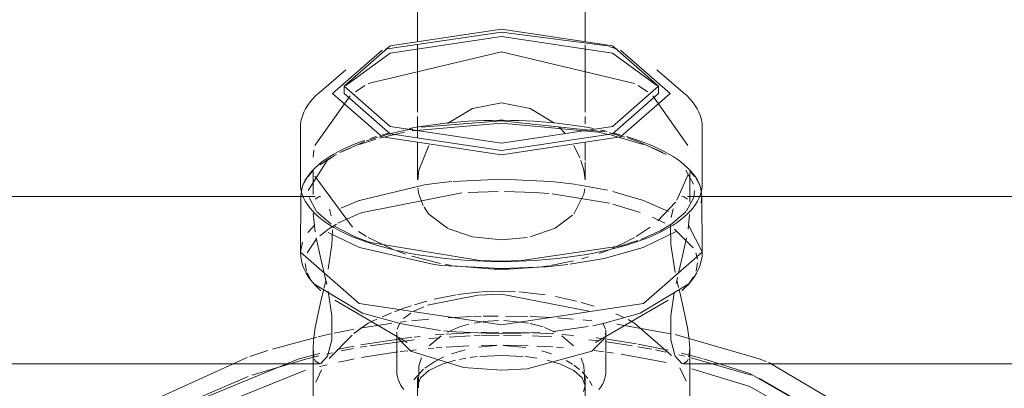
# Model space of a CAD drawing. Header units: inches. Extents: x -332 to 1204, y -60 to 270.
# Tile 83 of 91: x 644.72 to 648.64, y 170.24 to 171.71. Entities that reach past the tile are written whole.
import ezdxf

# ---------------------------------------------------------------- set-up
doc = ezdxf.new("R2010")
doc.units = ezdxf.units.IN
doc.header["$MEASUREMENT"] = 0
doc.layers.add('P-SANR-FIXT', color=6, linetype='Continuous', lineweight=9)

# ---------------------------------------------------------------- blocks, each defined once
blk = doc.blocks.new('SSG_Safety_Station_Shower_Eyewash_PLA_3_ - Default-3066068-WASTE AND VENT RISER DIAGRAM')
at = {"layer": 'P-SANR-FIXT', "color": 254}
for p, q in [((30.5058, 172.2232), (30.5058, 171.6178)), ((31.1724, 171.6178), (31.1724, 172.2232)), ((30.2203, 171.5067), (30.1136, 171.4151)), ((31.5646, 171.4151), (31.4579, 171.5067)), ((30.2137, 171.441), (30.2137, 171.4119)), ((31.4644, 171.4119), (31.4644, 171.441)), ((30.0391, 171.2759), (30.0391, 171.0538)), ((31.6391, 171.0538), (31.6391, 171.2759)), ((30.1737, 171.1638), (30.1458, 171.1447)), ((30.1822, 171.1692), (30.1521, 171.1521)), ((30.5826, 171.0553), (30.5329, 171.0486)), ((31.0732, 171.0579), (31.0366, 171.0617)), ((30.0462, 171.0396), (30.0403, 171.0043)), ((30.8268, 171.0217), (30.707, 171.0176)), ((30.9712, 171.0176), (30.8514, 171.0217)), ((31.6048, 170.9979), (31.6082, 171.024)), ((30.0537, 171.0023), (28.1844, 171.0023)), ((30.0403, 171.0049), (30.0391, 170.7811)), ((33.4937, 171.0023), (31.5805, 171.0023)), ((31.5891, 170.9791), (31.5891, 171.01)), ((31.6391, 170.7811), (31.6379, 171.0049)), ((30.1496, 170.8581), (30.2742, 170.7995)), ((30.1714, 170.8855), (30.2569, 170.8417)), ((31.4737, 170.8664), (31.5172, 170.8924)), ((30.2953, 170.8268), (30.3183, 170.8188)), ((31.3165, 170.8053), (31.3829, 170.8268)), ((31.3224, 170.8142), (31.3694, 170.8391)), ((30.2743, 170.7995), (30.5719, 170.7313)), ((30.755, 170.7467), (30.8391, 170.7451)), ((30.8391, 170.7451), (30.9189, 170.7466)), ((30.602, 170.7277), (30.8391, 170.7146)), ((30.6494, 170.7264), (30.8097, 170.7126)), ((30.8391, 170.7146), (31.0174, 170.722)), ((30.8685, 170.7126), (30.9854, 170.7206)), ((30.0658, 170.6981), (30.0776, 170.675)), ((30.1755, 170.5889), (30.4638, 170.4206)), ((31.2144, 170.4206), (31.5027, 170.5889)), ((30.4228, 170.462), (30.4228, 170.3083)), ((30.6584, 170.4627), (30.8391, 170.4551)), ((30.8391, 170.4551), (30.9915, 170.4605)), ((31.2554, 170.3083), (31.2554, 170.462)), ((30.0891, 170.3968), (30.0891, 170.1921)), ((31.5891, 170.1921), (31.5891, 170.3968)), ((29.4743, 170.1998), (29.8266, 170.3605)), ((28.1131, 170.3357), (30.1144, 170.3357)), ((31.5637, 170.3357), (33.5651, 170.3357)), ((30.5058, 170.2487), (30.5058, 170.0157)), ((31.1724, 170.0157), (31.1724, 170.2487))]:
    blk.add_line(p, q, dxfattribs=at)
at = {"layer": 'P-SANR-FIXT', "color": 10}
for p, q in [((30.8391, 171.6555), (30.3767, 171.5887)), ((31.2611, 171.6015), (30.8391, 171.6555)), ((30.5058, 171.6055), (30.5058, 171.4986)), ((31.2813, 171.5723), (30.8391, 171.6387)), ((31.1724, 171.4986), (31.1724, 171.6055)), ((30.8391, 171.5783), (30.3088, 171.4515)), ((31.3694, 171.4515), (30.8391, 171.5783)), ((31.3015, 171.5887), (31.2675, 171.5996)), ((31.4581, 171.4442), (31.2813, 171.5723)), ((30.5058, 171.4986), (30.5058, 171.3377)), ((31.1724, 171.3378), (31.1724, 171.4986)), ((30.2948, 171.4432), (30.2578, 171.4189)), ((31.4204, 171.4189), (31.3834, 171.4432)), ((30.2366, 171.4032), (30.0961, 171.2044)), ((31.5821, 171.2044), (31.4416, 171.4031)), ((30.8391, 171.294), (30.4836, 171.2638)), ((30.5058, 171.3202), (30.5058, 171.2643)), ((30.8391, 171.3029), (30.5213, 171.278)), ((31.2515, 171.2594), (30.8391, 171.3029)), ((31.2249, 171.258), (30.8391, 171.294)), ((31.1724, 171.291), (31.1724, 171.3202)), ((30.4533, 171.258), (30.3541, 171.2345)), ((30.4266, 171.2594), (30.3543, 171.2405)), ((30.3658, 171.2475), (30.3913, 171.2542)), ((30.4846, 171.2715), (30.4266, 171.2594)), ((30.5058, 171.2641), (30.5058, 171.235)), ((31.0689, 171.2784), (31.0918, 171.2541)), ((31.2064, 171.2721), (31.1784, 171.2772)), ((31.271, 171.248), (31.2249, 171.258)), ((31.2499, 171.263), (31.2338, 171.2665)), ((31.2607, 171.2606), (31.2499, 171.263)), ((31.3308, 171.2384), (31.2691, 171.2552)), ((31.3124, 171.2475), (31.2869, 171.2542)), ((30.2953, 171.2212), (30.1959, 171.1769)), ((30.2497, 171.2084), (30.2713, 171.2169)), ((30.2713, 171.2169), (30.2743, 171.218)), ((30.3393, 171.2303), (30.2743, 171.2092)), ((30.2743, 171.218), (30.2937, 171.2251)), ((30.3474, 171.2384), (30.3022, 171.2237)), ((30.317, 171.2329), (30.341, 171.2404)), ((30.5058, 171.2184), (30.5058, 171.0685)), ((31.1724, 171.1453), (31.1724, 171.2184)), ((31.4039, 171.2092), (31.2781, 171.2464)), ((30.0924, 171.1857), (30.0894, 171.1585)), ((30.1555, 171.1607), (30.1724, 171.1709)), ((30.2401, 171.196), (30.2067, 171.1813)), ((30.229, 171.1995), (30.2497, 171.2084)), ((31.1273, 171.2055), (31.152, 171.1564)), ((31.4959, 171.1692), (31.4381, 171.196)), ((31.5057, 171.1709), (31.4878, 171.1807)), ((31.5227, 171.1607), (31.5057, 171.1709)), ((30.1458, 171.1447), (30.07, 171.0255)), ((30.1521, 171.1521), (30.1171, 171.1283)), ((30.1396, 171.1502), (30.1555, 171.1607)), ((31.1724, 171.0685), (31.1724, 171.1386)), ((31.5386, 171.1502), (31.5227, 171.1607)), ((31.5535, 171.1393), (31.5386, 171.1502)), ((31.5673, 171.1281), (31.5535, 171.1393)), ((30.0901, 171.1051), (30.0696, 171.0821)), ((30.0891, 171.1008), (30.0891, 171.0735)), ((31.6046, 171.0508), (31.5737, 171.1065)), ((31.5891, 171.01), (31.5891, 171.098)), ((31.6086, 171.0821), (31.5894, 171.1037)), ((30.0677, 171.0795), (30.0477, 171.0437)), ((30.0891, 171.0735), (30.0891, 171.01)), ((30.097, 171.0826), (30.2461, 170.8802)), ((30.6415, 171.0617), (30.5826, 171.0553)), ((30.8391, 171.0706), (30.6477, 171.0622)), ((31.0366, 171.0617), (30.8391, 171.0706)), ((31.1404, 171.0493), (31.0732, 171.0579)), ((31.5376, 170.9876), (31.5827, 171.0891)), ((31.6305, 171.0437), (31.6167, 171.0707)), ((30.5329, 171.0486), (30.2741, 170.9859)), ((31.0282, 171.0133), (30.9712, 171.0176)), ((31.2623, 171.0267), (31.1452, 171.0486)), ((31.4048, 170.9857), (31.2836, 171.0217)), ((30.0976, 171.0023), (30.0537, 171.0023)), ((30.0734, 170.9978), (30.102, 170.9443)), ((30.098, 170.9909), (30.1144, 171.0023)), ((30.1144, 171.0023), (30.1205, 171.0011)), ((30.2734, 170.9857), (30.2003, 170.9552)), ((30.2741, 170.9859), (30.2734, 170.9857)), ((31.2699, 170.9747), (31.0409, 171.0121)), ((31.5041, 170.9418), (31.4048, 170.9857)), ((31.4627, 170.9047), (31.532, 170.9796)), ((31.5577, 171.0011), (31.5637, 171.0023)), ((31.5637, 171.0023), (31.5802, 170.9909)), ((31.5762, 170.9444), (31.6048, 170.9979)), ((30.0975, 170.8611), (30.0893, 170.935)), ((30.1035, 170.9426), (30.1612, 170.8922)), ((30.1548, 170.9516), (30.1618, 170.9251)), ((31.3915, 170.9387), (31.2823, 170.9717)), ((31.5151, 170.9178), (31.5236, 170.9523)), ((31.5172, 170.8924), (31.5748, 170.9428)), ((30.2621, 170.9294), (30.1882, 170.8951)), ((31.49, 170.8951), (31.441, 170.919)), ((31.5886, 170.9308), (31.5823, 170.8716)), ((30.0966, 170.8886), (30.0686, 170.8586)), ((30.1502, 170.872), (30.1158, 170.8455)), ((30.1827, 170.892), (30.1516, 170.873)), ((30.27, 170.8632), (30.3023, 170.8429)), ((31.3758, 170.8429), (31.4321, 170.8802)), ((31.3949, 170.8312), (31.4737, 170.8664)), ((31.603, 170.7978), (31.528, 170.872)), ((31.6391, 170.7811), (31.5856, 170.8849)), ((30.0466, 170.8201), (30.0391, 170.7811)), ((30.1026, 170.8329), (30.0652, 170.7772)), ((30.2569, 170.8417), (30.2953, 170.8268)), ((30.3088, 170.8391), (30.4058, 170.7918)), ((30.3183, 170.8188), (30.7537, 170.7468)), ((30.9421, 170.839), (30.8391, 170.8299)), ((30.4224, 170.7853), (30.4574, 170.7726)), ((30.9189, 170.7466), (31.3165, 170.8053)), ((31.2285, 170.7752), (31.2678, 170.79)), ((31.2818, 170.7958), (31.3224, 170.8142)), ((30.4825, 170.7644), (30.5972, 170.7354)), ((31.0344, 170.7272), (31.1261, 170.7452)), ((31.1116, 170.732), (31.2488, 170.7556)), ((31.158, 170.7534), (31.1854, 170.7612)), ((31.6194, 170.7526), (31.613, 170.7772)), ((31.6149, 170.7049), (31.6203, 170.7384)), ((30.0579, 170.7345), (30.0633, 170.7049)), ((30.5719, 170.7313), (30.602, 170.7277)), ((30.6157, 170.7319), (30.6412, 170.7276)), ((30.8097, 170.7126), (30.8391, 170.7123)), ((30.8391, 170.7123), (30.8685, 170.7126)), ((30.9983, 170.7222), (31.0298, 170.7265)), ((31.0174, 170.722), (31.1033, 170.7309)), ((30.1403, 170.6687), (30.1333, 170.6388)), ((31.5402, 170.6796), (31.5349, 170.6561)), ((31.5447, 170.6396), (31.5378, 170.6687)), ((31.5856, 170.6548), (31.6044, 170.6815)), ((30.6648, 170.6114), (30.7587, 170.6222)), ((30.7621, 170.6225), (30.8391, 170.6251)), ((30.8391, 170.6251), (30.8938, 170.6235)), ((30.9095, 170.6225), (31.0133, 170.6106)), ((30.493, 170.5711), (30.5428, 170.5856)), ((30.7468, 170.6092), (30.5446, 170.5687)), ((30.571, 170.5927), (30.6593, 170.6106)), ((30.8391, 170.613), (30.7498, 170.6095)), ((31.1872, 170.5448), (30.8391, 170.613)), ((31.0545, 170.6035), (31.1382, 170.5852)), ((30.4134, 170.5434), (30.4413, 170.5538)), ((30.4427, 170.5543), (30.4802, 170.5671)), ((30.5298, 170.5631), (30.4909, 170.5448)), ((31.1568, 170.5804), (31.2082, 170.5656)), ((30.3088, 170.4983), (30.343, 170.5142)), ((30.3643, 170.5235), (30.4023, 170.5391)), ((30.4357, 170.5015), (30.4603, 170.5045)), ((30.4786, 170.5375), (30.4499, 170.5156)), ((30.4826, 170.507), (30.55, 170.5136)), ((30.6276, 170.5194), (30.7196, 170.524)), ((30.7261, 170.5242), (30.7582, 170.5252)), ((30.761, 170.5031), (30.7306, 170.4979)), ((30.767, 170.5254), (30.8264, 170.5261)), ((30.8272, 170.5081), (30.7671, 170.504)), ((30.9469, 170.4981), (30.849, 170.5082)), ((30.8552, 170.5261), (30.9447, 170.5245)), ((30.9542, 170.5242), (31.0114, 170.5217)), ((31.0131, 170.5216), (31.0374, 170.5202)), ((31.0632, 170.5186), (31.125, 170.5139)), ((31.1635, 170.5103), (31.1987, 170.5066)), ((31.2945, 170.5346), (31.3269, 170.5204)), ((30.098, 170.48), (30.0915, 170.4316)), ((30.2522, 170.4559), (30.3088, 170.4983)), ((30.275, 170.4775), (30.381, 170.4943)), ((30.381, 170.4943), (30.403, 170.4973)), ((30.4347, 170.4978), (30.4241, 170.4741)), ((30.4421, 170.4944), (30.5963, 170.4691)), ((30.61, 170.4675), (30.6584, 170.4627)), ((30.6723, 170.4825), (30.6244, 170.4623)), ((30.7092, 170.4931), (30.6724, 170.4826)), ((31.0058, 170.4825), (30.9542, 170.4966)), ((31.0538, 170.4623), (31.0112, 170.4807)), ((31.0457, 170.4651), (31.1845, 170.4842)), ((31.2029, 170.4876), (31.2408, 170.4954)), ((31.254, 170.4741), (31.2435, 170.4978)), ((31.2542, 170.4506), (31.2548, 170.4697)), ((31.2993, 170.494), (31.5142, 170.4557)), ((29.9277, 170.3941), (30.1037, 170.4421)), ((30.0911, 170.4283), (30.0891, 170.3968)), ((30.1102, 170.4436), (30.1603, 170.455)), ((30.153, 170.3573), (30.2452, 170.4502)), ((30.279, 170.4116), (30.4829, 170.4415)), ((30.3161, 170.408), (30.4918, 170.4308)), ((30.4228, 170.462), (30.423, 170.4576)), ((30.492, 170.4425), (30.5156, 170.445)), ((30.55, 170.4363), (30.5941, 170.4398)), ((30.5988, 170.4474), (30.5519, 170.4071)), ((30.5758, 170.4506), (30.6107, 170.4533)), ((30.6191, 170.4539), (30.7129, 170.4589)), ((30.631, 170.4424), (30.7146, 170.4466)), ((30.7313, 170.4472), (30.7543, 170.448)), ((30.7583, 170.4604), (30.8294, 170.4614)), ((30.7604, 170.4481), (30.8306, 170.4493)), ((30.8434, 170.4614), (30.947, 170.4596)), ((30.8473, 170.4493), (30.9184, 170.4487)), ((30.9635, 170.4474), (31.0407, 170.4438)), ((30.9662, 170.4589), (31.0474, 170.4546)), ((31.1263, 170.4071), (31.0793, 170.4474)), ((31.0805, 170.4523), (31.1268, 170.4485)), ((31.188, 170.4312), (31.2247, 170.427)), ((31.217, 170.439), (31.2469, 170.4353)), ((31.2605, 170.4335), (31.3773, 170.4155)), ((31.5891, 170.3968), (31.587, 170.4283)), ((29.8374, 170.3643), (29.9091, 170.3883)), ((30.0891, 170.3968), (30.0927, 170.363)), ((30.2016, 170.3874), (30.2505, 170.3968)), ((30.277, 170.4015), (30.303, 170.4058)), ((30.436, 170.3843), (30.4672, 170.3881)), ((30.473, 170.3888), (30.4994, 170.3917)), ((30.5476, 170.3965), (30.5702, 170.3985)), ((30.5793, 170.3993), (30.6019, 170.401)), ((30.6191, 170.4023), (30.7097, 170.4072)), ((30.6402, 170.3757), (30.6944, 170.3919)), ((30.7494, 170.4024), (30.8182, 170.4083)), ((30.7583, 170.4088), (30.8217, 170.4098)), ((30.8454, 170.4086), (30.9361, 170.4013)), ((30.8487, 170.4098), (30.9457, 170.408)), ((30.9805, 170.4067), (31.044, 170.4033)), ((30.9997, 170.3878), (31.039, 170.3753)), ((31.0582, 170.4023), (31.0849, 170.4004)), ((31.208, 170.3885), (31.2469, 170.3837)), ((31.2573, 170.4229), (31.3596, 170.4077)), ((31.3819, 170.4039), (31.4387, 170.3937)), ((31.3838, 170.4143), (31.5035, 170.3906)), ((31.453, 170.3909), (31.4945, 170.3826)), ((31.5855, 170.363), (31.5891, 170.3968)), ((29.5234, 170.1468), (30.0328, 170.3553)), ((29.8475, 170.2905), (30.055, 170.3536)), ((30.0328, 170.3553), (30.1166, 170.3771)), ((30.055, 170.3536), (30.1125, 170.3678)), ((30.1423, 170.3747), (30.1669, 170.3801)), ((30.2816, 170.3605), (30.4268, 170.3831)), ((30.5739, 170.3452), (30.6094, 170.3633)), ((30.6978, 170.3581), (30.6724, 170.3534)), ((30.7431, 170.3644), (30.7154, 170.3609)), ((30.8391, 170.3696), (30.7528, 170.3654)), ((30.9254, 170.3654), (30.8391, 170.3696)), ((30.9804, 170.3581), (30.9351, 170.3644)), ((31.0972, 170.3492), (31.122, 170.3342)), ((31.1672, 170.3274), (31.1569, 170.3589)), ((31.2605, 170.3819), (31.2852, 170.3785)), ((31.3163, 170.3739), (31.4956, 170.3407)), ((31.5451, 170.3716), (31.5695, 170.366)), ((31.5566, 170.3783), (31.6386, 170.3572)), ((31.5953, 170.3598), (31.8332, 170.2907)), ((29.5234, 170.0952), (30.059, 170.3108)), ((30.1008, 170.263), (30.1228, 170.312)), ((30.1156, 170.3253), (30.1452, 170.3323)), ((30.4907, 170.2723), (30.5292, 170.314)), ((30.5339, 170.318), (30.5739, 170.3452)), ((30.6888, 170.3213), (30.8391, 170.3111)), ((30.8391, 170.3111), (30.9423, 170.3158)), ((31.127, 170.3309), (31.1507, 170.3126)), ((31.1711, 170.2561), (31.1672, 170.3274)), ((31.5494, 170.3204), (31.5747, 170.2667)), ((29.5601, 170.1688), (29.831, 170.2847)), ((30.5058, 170.2809), (30.5058, 170.2487)), ((31.1609, 170.3033), (31.1837, 170.2775)), ((31.1724, 170.2487), (31.1724, 170.2809)), ((31.1902, 170.2681), (31.2006, 170.2496))]:
    blk.add_line(p, q, dxfattribs=at)
at = {"layer": 'P-SANR-FIXT', "color": 254}
for points in [[(30.8391, 171.2143, 0), (30.3969, 171.2807, 0), (30.2137, 171.441, 0), (30.3969, 171.6014, 0), (30.8391, 171.6678, 0)], [(30.8391, 171.6678, 0), (31.2813, 171.6014, 0), (31.4644, 171.441, 0), (31.2813, 171.2807, 0), (30.8391, 171.2143, 0)], [(30.3641, 171.5842, 0), (30.1673, 171.4119, 0), (30.3641, 171.2397, 0), (30.8391, 171.1683, 0)], [(30.8391, 171.1683, 0), (31.3141, 171.2397, 0), (31.5109, 171.4119, 0), (31.3141, 171.5842, 0)], [(30.0391, 171.2759, 0), (30.0399, 171.2916, 0), (30.0425, 171.3071, 0), (30.0467, 171.3223, 0), (30.0524, 171.337, 0), (30.0596, 171.3513, 0), (30.0681, 171.365, 0), (30.0778, 171.3783, 0), (30.0887, 171.3911, 0), (30.1006, 171.4034, 0), (30.1136, 171.4151, 0)], [(30.2137, 171.4119, 0), (30.3969, 171.2516, 0), (30.8391, 171.1851, 0)], [(30.8391, 171.1851, 0), (31.2813, 171.2516, 0), (31.4644, 171.4119, 0)], [(31.6391, 171.2759, 0), (31.6383, 171.2916, 0), (31.6357, 171.3071, 0), (31.6315, 171.3223, 0), (31.6258, 171.337, 0), (31.6186, 171.3513, 0), (31.6101, 171.365, 0), (31.6004, 171.3783, 0), (31.5895, 171.3911, 0), (31.5775, 171.4034, 0), (31.5646, 171.4151, 0)], [(30.0462, 171.0396, 0), (30.0516, 171.0534, 0), (30.0585, 171.0668, 0), (30.0666, 171.0798, 0), (30.0759, 171.0925, 0)], [(31.632, 171.0396, 0), (31.6265, 171.0534, 0), (31.6197, 171.0668, 0), (31.6116, 171.0798, 0), (31.6023, 171.0925, 0)], [(30.0391, 171.0538, 0), (30.0399, 171.0392, 0), (30.0423, 171.0246, 0), (30.0463, 171.0104, 0), (30.0517, 170.9964, 0), (30.0585, 170.9828, 0), (30.0666, 170.9697, 0), (30.0759, 170.9569, 0), (30.0865, 170.9446, 0), (30.0981, 170.9326, 0), (30.1109, 170.921, 0), (30.1247, 170.9098, 0), (30.1396, 170.8989, 0), (30.1555, 170.8884, 0), (30.1724, 170.8781, 0), (30.1903, 170.8682, 0), (30.2091, 170.8587, 0), (30.2289, 170.8495, 0), (30.2495, 170.8406, 0), (30.271, 170.832, 0), (30.2934, 170.8238, 0), (30.3166, 170.816, 0), (30.3406, 170.8085, 0), (30.3653, 170.8013, 0), (30.3908, 170.7946, 0), (30.4169, 170.7883, 0), (30.4437, 170.7823, 0), (30.4711, 170.7767, 0), (30.499, 170.7716, 0), (30.5274, 170.7668, 0), (30.5564, 170.7625, 0), (30.5857, 170.7586, 0), (30.6155, 170.7551, 0), (30.6456, 170.7521, 0), (30.6759, 170.7495, 0), (30.7066, 170.7474, 0), (30.7374, 170.7457, 0), (30.7684, 170.7444, 0), (30.7995, 170.7436, 0), (30.8307, 170.7433, 0), (30.8391, 170.7433, 0)], [(31.6391, 171.0538, 0), (31.6383, 171.0392, 0), (31.6359, 171.0246, 0), (31.6319, 171.0104, 0), (31.6265, 170.9964, 0), (31.6197, 170.9828, 0), (31.6116, 170.9697, 0), (31.6022, 170.9569, 0), (31.5917, 170.9446, 0), (31.58, 170.9326, 0), (31.5673, 170.921, 0), (31.5534, 170.9098, 0), (31.5386, 170.8989, 0), (31.5227, 170.8884, 0), (31.5058, 170.8781, 0), (31.4879, 170.8682, 0), (31.4691, 170.8587, 0), (31.4493, 170.8495, 0), (31.4287, 170.8406, 0), (31.4071, 170.832, 0), (31.3848, 170.8238, 0), (31.3616, 170.816, 0), (31.3376, 170.8085, 0), (31.3128, 170.8013, 0), (31.2874, 170.7946, 0), (31.2613, 170.7883, 0), (31.2345, 170.7823, 0), (31.2071, 170.7767, 0), (31.1792, 170.7716, 0), (31.1507, 170.7668, 0), (31.1218, 170.7625, 0), (31.0925, 170.7586, 0), (31.0627, 170.7551, 0), (31.0326, 170.7521, 0), (31.0022, 170.7495, 0), (30.9716, 170.7474, 0), (30.9408, 170.7457, 0), (30.9098, 170.7444, 0), (30.8786, 170.7436, 0), (30.8475, 170.7433, 0), (30.8391, 170.7433, 0)], [(31.6341, 170.9762, 0), (31.6379, 171.0043, 0), (31.632, 171.0396, 0)], [(31.2488, 170.7556, 0), (31.4039, 170.7995, 0), (31.5352, 170.8623, 0)], [(30.0391, 170.7811, 0), (30.0391, 170.7805, 0), (30.2734, 170.5753, 0), (30.8391, 170.4904, 0)], [(30.0391, 170.7805, 0), (30.04, 170.7628, 0), (30.0429, 170.7454, 0), (30.0476, 170.7284, 0), (30.054, 170.712, 0), (30.0619, 170.6963, 0), (30.0711, 170.6813, 0), (30.0815, 170.6671, 0), (30.0931, 170.6535, 0), (30.1058, 170.6405, 0), (30.1194, 170.6281, 0), (30.1199, 170.6277, 0)], [(30.8391, 170.4904, 0), (31.4048, 170.5753, 0), (31.6391, 170.7805, 0), (31.6391, 170.7811, 0)], [(31.6391, 170.7805, 0), (31.6381, 170.7628, 0), (31.6353, 170.7454, 0), (31.6306, 170.7284, 0), (31.6242, 170.712, 0), (31.6163, 170.6963, 0), (31.6071, 170.6813, 0), (31.5966, 170.6671, 0), (31.585, 170.6535, 0), (31.5724, 170.6405, 0), (31.5587, 170.6281, 0), (31.5583, 170.6277, 0)], [(30.0926, 170.6548, 0), (30.2867, 170.538, 0), (30.4421, 170.4944, 0)], [(30.1144, 170.3357, 0), (30.1204, 170.3368, 0), (30.1467, 170.3659, 0), (30.1647, 170.4317, 0), (30.1647, 170.5273, 0), (30.1495, 170.6248, 0)], [(31.2408, 170.4954, 0), (31.3915, 170.538, 0), (31.5856, 170.6548, 0)], [(31.5274, 170.6182, 0), (31.5135, 170.5273, 0), (31.5135, 170.4317, 0), (31.5315, 170.3659, 0), (31.5577, 170.3368, 0), (31.5637, 170.3357, 0)], [(30.4285, 170.4371, 0), (30.4786, 170.3866, 0), (30.6888, 170.3213, 0)], [(30.9423, 170.3158, 0), (31.1996, 170.3866, 0), (31.2497, 170.4371, 0)], [(30.4228, 170.3083, 0), (30.4235, 170.2962, 0), (30.4255, 170.2843, 0), (30.4286, 170.2728, 0), (30.4329, 170.2619, 0), (30.438, 170.2517, 0), (30.4439, 170.2421, 0), (30.4504, 170.2332, 0)], [(31.2554, 170.3083, 0), (31.2547, 170.2962, 0), (31.2527, 170.2843, 0), (31.2496, 170.2728, 0), (31.2453, 170.2619, 0), (31.2402, 170.2517, 0), (31.2343, 170.2421, 0), (31.2278, 170.2332, 0)], [(31.9043, 170.341, 0), (32.4733, 170.0047, 0), (32.757, 169.5366, 0), (32.6608, 169.0438, 0), (32.3629, 168.7279, 0)]]:
    blk.add_polyline3d(points, dxfattribs=at)
at = {"layer": 'P-SANR-FIXT', "color": 10}
for points in [[(30.8391, 171.6387, 0), (30.3969, 171.5723, 0), (30.2201, 171.4442, 0)], [(30.6244, 171.2921, 0), (30.724, 171.3523, 0), (30.8391, 171.3742, 0)], [(30.8391, 171.3742, 0), (30.9542, 171.3523, 0), (31.0511, 171.2943, 0)], [(30.4718, 171.2721, 0), (30.4998, 171.2772, 0), (30.5283, 171.282, 0), (30.5573, 171.2863, 0), (30.5867, 171.2901, 0), (30.6166, 171.2936, 0), (30.6467, 171.2966, 0), (30.6772, 171.2992, 0), (30.7079, 171.3013, 0), (30.7388, 171.303, 0), (30.7699, 171.3042, 0), (30.801, 171.305, 0), (30.8322, 171.3053, 0), (30.8391, 171.3053, 0)], [(31.0315, 171.2966, 0), (31.001, 171.2992, 0), (30.9703, 171.3013, 0), (30.9394, 171.303, 0), (30.9083, 171.3042, 0), (30.8772, 171.305, 0), (30.8459, 171.3053, 0), (30.8391, 171.3053, 0)], [(31.1784, 171.2772, 0), (31.1499, 171.282, 0), (31.1209, 171.2863, 0), (31.0914, 171.2901, 0), (31.0616, 171.2936, 0), (31.0315, 171.2966, 0)], [(31.4878, 171.1807, 0), (31.469, 171.1903, 0), (31.4492, 171.1995, 0), (31.4285, 171.2084, 0), (31.4069, 171.2169, 0), (31.3845, 171.2251, 0), (31.3612, 171.2329, 0), (31.3372, 171.2404, 0)], [(31.4823, 171.1769, 0), (31.3829, 171.2212, 0), (31.3409, 171.2353, 0)], [(30.1724, 171.1709, 0), (30.1903, 171.1807, 0), (30.2092, 171.1903, 0), (30.229, 171.1995, 0)], [(30.506, 171.0681, 0), (30.5109, 171.1062, 0), (30.5509, 171.2055, 0)], [(30.0759, 171.0925, 0), (30.0864, 171.1047, 0), (30.0981, 171.1166, 0), (30.1109, 171.1281, 0), (30.1247, 171.1393, 0), (30.1396, 171.1502, 0)], [(31.156, 171.1458, 0), (31.1672, 171.1062, 0), (31.1722, 171.0681, 0)], [(31.6023, 171.0925, 0), (31.5917, 171.1047, 0), (31.5801, 171.1166, 0), (31.5673, 171.1281, 0)], [(30.6819, 171.0159, 0), (30.2867, 170.9387, 0), (30.2636, 170.93, 0)], [(30.5278, 170.9658, 0), (30.511, 171.0105, 0), (30.5069, 171.0351, 0)], [(31.171, 171.0321, 0), (31.1672, 171.0105, 0), (31.1273, 170.932, 0)], [(30.6245, 170.8757, 0), (30.5509, 170.932, 0), (30.5312, 170.9596, 0)], [(31.123, 170.9271, 0), (31.0537, 170.8757, 0), (30.9542, 170.8415, 0)], [(30.1669, 170.8694, 0), (30.1647, 170.8106, 0), (30.1495, 170.7132, 0)], [(30.8391, 170.8299, 0), (30.724, 170.8415, 0), (30.6258, 170.875, 0)], [(31.5315, 170.6987, 0), (31.5135, 170.8106, 0), (31.5119, 170.8868, 0)], [(30.1442, 170.6518, 0), (30.1205, 170.7532, 0), (30.1017, 170.8375, 0)], [(31.5765, 170.8376, 0), (31.5577, 170.7532, 0), (31.5448, 170.6986, 0)], [(30.1322, 170.6343, 0), (30.1204, 170.5846, 0), (30.098, 170.48, 0)], [(31.5867, 170.4316, 0), (31.5802, 170.48, 0), (31.5577, 170.5846, 0), (31.5466, 170.6318, 0)], [(31.3439, 170.5121, 0), (31.3694, 170.4983, 0), (31.5165, 170.3694, 0)], [(30.1731, 170.4577, 0), (30.2016, 170.4636, 0), (30.2519, 170.4733, 0)], [(31.5311, 170.4521, 0), (31.8659, 170.3553, 0), (31.8941, 170.3449, 0)], [(30.1854, 170.3929, 0), (30.2246, 170.4011, 0), (30.2527, 170.4067, 0)], [(30.095, 170.3542, 0), (30.098, 170.3471, 0), (30.1144, 170.3357, 0)], [(30.1909, 170.3425, 0), (30.2246, 170.3495, 0), (30.2527, 170.3551, 0)], [(30.5217, 170.3597, 0), (30.5109, 170.3274, 0), (30.5094, 170.2397, 0)], [(30.6562, 170.3497, 0), (30.6034, 170.3341, 0), (30.5504, 170.3091, 0)], [(31.1661, 170.2252, 0), (31.1724, 170.2487, 0), (31.1611, 170.28, 0), (31.1278, 170.3091, 0), (31.0748, 170.3341, 0), (31.022, 170.3497, 0)], [(31.5637, 170.3357, 0), (31.5802, 170.3471, 0), (31.5831, 170.3542, 0)], [(31.6434, 170.3558, 0), (31.829, 170.2967, 0), (32.4145, 169.9587, 0), (32.688, 169.5075, 0), (32.6956, 169.3158, 0)], [(30.5504, 170.3091, 0), (30.5171, 170.28, 0), (30.5058, 170.2487, 0)], [(31.5975, 170.3165, 0), (31.829, 170.2451, 0), (32.4145, 169.9071, 0), (32.688, 169.4559, 0), (32.699, 169.3057, 0)], [(31.8659, 170.2791, 0), (32.4733, 169.9284, 0), (32.5951, 169.7962, 0)]]:
    blk.add_polyline3d(points, dxfattribs=at)

msp = doc.modelspace()

# ---------------------------------------------------------------- block references
at = {"layer": 'P-SANR-FIXT', "color": 10}
msp.add_blockref('SSG_Safety_Station_Shower_Eyewash_PLA_3_ - Default-3066068-WASTE AND VENT RISER DIAGRAM', (615.8002, 0), dxfattribs=at)

doc.saveas('drawing.dxf')
